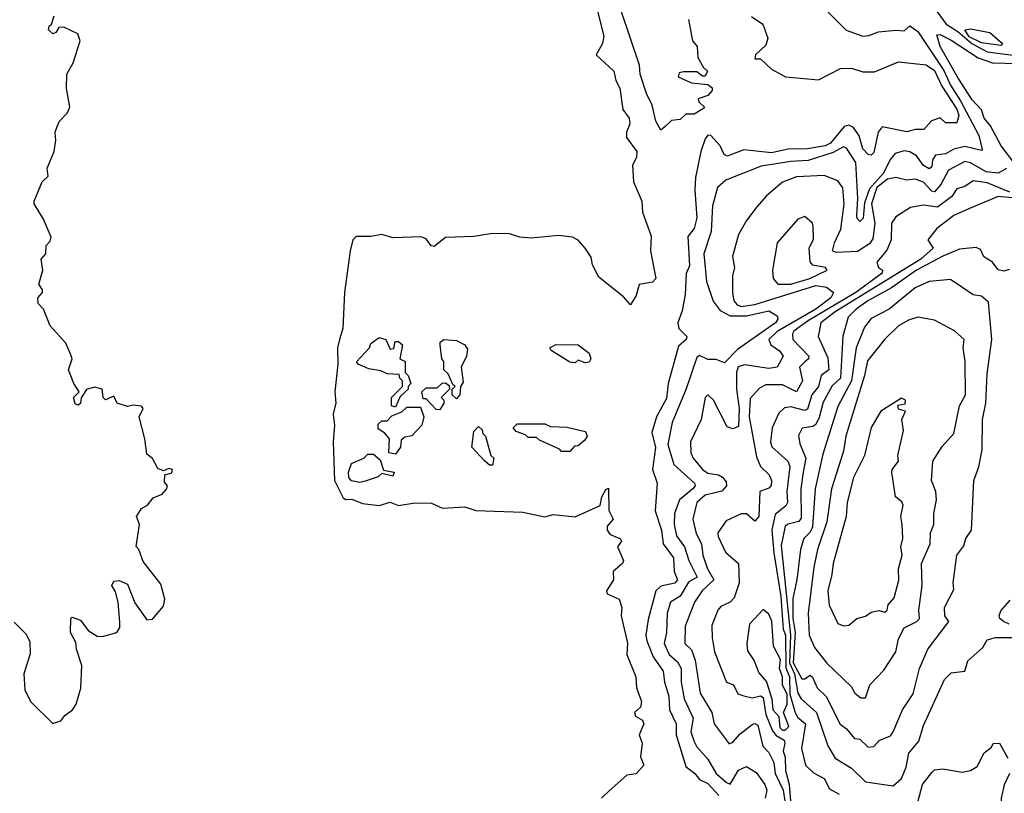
# Model space of a CAD drawing. Extents: x 1995148 to 2088947, y 769131 to 906009.
# Tile 60 of 256: x 2029375 to 2032937, y 773613 to 776412. Entities that reach past the tile are written whole.
import ezdxf

# ---------------------------------------------------------------- set-up
doc = ezdxf.new("R2010")
doc.units = 0

msp = doc.modelspace()

# ---------------------------------------------------------------- linework, layer by layer
at = {"layer": '0CON05XD'}
for points in [[(2031695, 776012.5), (2031676.2, 776045), (2031663, 776103), (2031642.5, 776145), (2031619.6, 776215), (2031617.7, 776247.7), (2031517.3, 776545)], [(2032642.2, 776512.2), (2032726.9, 776395), (2032768.8, 776368.8), (2032819.5, 776325), (2032875, 776295.4), (2033035, 776275.1)], [(2031465, 776442.5), (2031488.5, 776351.5), (2031483.8, 776325), (2031461.2, 776285), (2031525, 776226), (2031531.9, 776191.9), (2031546.3, 776163.7), (2031556.8, 776086.8), (2031580.5, 776055), (2031582.5, 776035), (2031570, 776005), (2031570, 775985), (2031607.3, 775935), (2031606.8, 775913.2), (2031592, 775885), (2031596.2, 775825), (2031625.7, 775755.7), (2031628.8, 775715), (2031659.1, 775629.1), (2031656.7, 775575), (2031676.7, 775475), (2031665, 775462.5), (2031616, 775454), (2031605.5, 775414.5), (2031585, 775380), (2031559.5, 775409.5), (2031470.6, 775480.6), (2031446.8, 775525), (2031442.1, 775552.1), (2031421.2, 775585), (2031395, 775613.8), (2031375, 775625.4), (2031325, 775631.2), (2031225, 775621.3), (2031185, 775624.7), (2031146.7, 775636.7), (2031085, 775638.5), (2031017.7, 775627.7), (2030915, 775623.3), (2030875, 775591.2), (2030863.6, 775593.6), (2030845, 775618.6), (2030826.6, 775626.6), (2030725, 775622.5), (2030685, 775634.7), (2030645, 775627.3), (2030592.5, 775627.5), (2030580, 775615), (2030570, 775575), (2030550, 775425), (2030544.2, 775294.2), (2030532.5, 775255), (2030524.5, 775225), (2030525.6, 775165), (2030514.6, 775065.4), (2030518.5, 775025), (2030509.1, 774985), (2030513.6, 774945), (2030509.1, 774885), (2030514, 774745), (2030545, 774681.4), (2030555, 774675.7), (2030577, 774677), (2030615, 774661.9), (2030675, 774654.3), (2030715, 774666.7), (2030745, 774654.4), (2030805, 774663.8), (2030865, 774662.5), (2030905, 774644.4), (2030985, 774650), (2031025, 774636.7), (2031195, 774630.4), (2031275, 774612.7), (2031305, 774621.8), (2031385, 774613.6), (2031475.6, 774654.4), (2031480.8, 774685), (2031495, 774712.5), (2031505, 774717.5), (2031506.7, 774636.7), (2031522.5, 774605), (2031500.7, 774579.3), (2031500.6, 774565), (2031510.5, 774550.5), (2031530.6, 774540.6), (2031547.5, 774535), (2031552.5, 774525), (2031537.5, 774505), (2031560, 774455), (2031555.9, 774444.1), (2031522.5, 774415), (2031523.3, 774385), (2031497.5, 774345), (2031500, 774335), (2031543.8, 774315), (2031553.3, 774285), (2031551.2, 774255), (2031574.3, 774155.7), (2031571.4, 774115), (2031603.8, 774035), (2031606, 773995), (2031624.2, 773945), (2031621.2, 773925), (2031598.8, 773905), (2031602.5, 773892.5), (2031627.7, 773877.7), (2031633.3, 773865), (2031616.7, 773825), (2031627.5, 773795), (2031621.2, 773745), (2031633.3, 773715), (2031605, 773683.8), (2031571.7, 773678.3), (2031507.8, 773622.2), (2031480, 773595)], [(2032295, 776444), (2032365, 776373.8), (2032425, 776352), (2032447.5, 776355)], [(2029355, 774232.3), (2029398.6, 774188.6), (2029411.2, 774161.2), (2029412.6, 774117.4), (2029389.4, 774045), (2029393.2, 773986.8), (2029413.6, 773945), (2029495, 773865.7), (2029523.3, 773875), (2029538.8, 773895), (2029566, 773915), (2029579.2, 773935), (2029596.6, 773993.4), (2029600, 774075), (2029580, 774135), (2029578.3, 774158.3), (2029558.8, 774195), (2029560, 774245), (2029565, 774250), (2029595, 774240), (2029622.4, 774202.4), (2029655, 774182), (2029675, 774180), (2029726.7, 774195), (2029737, 774213), (2029737.3, 774232.7), (2029730.8, 774305), (2029722, 774342), (2029708.8, 774365), (2029715, 774380), (2029735, 774383.3), (2029765, 774370), (2029792, 774302), (2029835, 774241.2), (2029855, 774242.5), (2029895, 774290.6), (2029899.6, 774315), (2029885, 774370), (2029822.2, 774452.2), (2029805.6, 774495), (2029795.8, 774505.8), (2029808.8, 774585), (2029797.5, 774615), (2029815, 774643.3), (2029836.7, 774655), (2029858, 774682), (2029890, 774695), (2029906.4, 774713.6), (2029910, 774725), (2029898.3, 774738.3), (2029900, 774765), (2029925, 774772.5), (2029927.5, 774785), (2029915, 774787.5), (2029895, 774780), (2029875, 774787.5), (2029855, 774823.8), (2029835, 774840), (2029827.8, 774895), (2029806.7, 774975), (2029821.2, 775005), (2029815, 775013.3), (2029785, 775017.5), (2029765, 775012.5), (2029727.5, 775025), (2029715, 775050), (2029685, 775036.7), (2029676.7, 775045), (2029673.3, 775075), (2029645, 775082.2), (2029616.6, 775073.4), (2029596.7, 775043.3), (2029595, 775023.8), (2029585, 775016.7), (2029575, 775022.5), (2029570, 775045), (2029590, 775065), (2029570.8, 775095), (2029552, 775145), (2029564.2, 775185), (2029559.7, 775199.7), (2029541.7, 775241.7), (2029484.7, 775304.7), (2029461.2, 775365), (2029442, 775385), (2029440, 775405), (2029457.5, 775425), (2029457.5, 775435), (2029443.8, 775455), (2029458, 775505), (2029452.5, 775545), (2029470, 775565), (2029471.2, 775595), (2029485, 775610), (2029488.6, 775625), (2029460.6, 775690.6), (2029427.5, 775745), (2029427.5, 775755), (2029456.2, 775825), (2029478, 775845), (2029474.4, 775875), (2029499.2, 775935), (2029505.6, 775975.6), (2029503.1, 776005), (2029510, 776025), (2029519.2, 776045), (2029546.7, 776073.3), (2029556, 776095), (2029544.1, 776164.1), (2029545.2, 776214.8), (2029568.5, 776255), (2029594, 776335), (2029585, 776360), (2029535, 776384), (2029516.2, 776383.8), (2029506, 776365), (2029495, 776360), (2029479.2, 776375), (2029481.2, 776388.8), (2029490, 776395), (2029500, 776425)], [(2032022.7, 776422.7), (2032063.8, 776395), (2032081.2, 776345), (2032075, 776320), (2032037.5, 776285), (2032035, 776270), (2032055, 776270), (2032095, 776232.2), (2032146.2, 776205), (2032265, 776194.1), (2032345, 776234.5), (2032385, 776236.4), (2032425, 776223.1), (2032467.1, 776222.9), (2032555, 776259.4), (2032655, 776248.1), (2032685, 776227.7), (2032711.7, 776171.7), (2032765, 776088.5), (2032772.7, 776065), (2032765, 776038), (2032725, 776038), (2032705, 776056.7), (2032673.8, 776046.2), (2032646.7, 776015), (2032615, 776014.5), (2032585, 776005.4), (2032495, 776024.4), (2032481.2, 776005), (2032465, 775931.2), (2032455, 775922), (2032445, 775924.3), (2032425.6, 775945), (2032411.7, 775991.7), (2032391.2, 776021.2), (2032375, 776030.4), (2032357.8, 776025), (2032308.1, 775965), (2032288.9, 775955), (2032225, 775944.7), (2032155, 775943.5), (2032095, 775930.6), (2031995, 775940.3), (2031935, 775918.4), (2031924, 775924), (2031908.8, 775955), (2031875, 775993.3), (2031865, 775994.3), (2031855, 775980.8), (2031839.2, 775935), (2031819.6, 775840.4), (2031817, 775795), (2031824.7, 775695), (2031815, 775656), (2031792.8, 775627.2), (2031798.3, 775521.7), (2031786.7, 775493.3), (2031782.4, 775417.6), (2031771.7, 775358.3), (2031756, 775315), (2031760, 775295), (2031788.1, 775265), (2031785.7, 775255), (2031758.8, 775231.2), (2031720.9, 775095), (2031715, 775041.2), (2031679.1, 774975), (2031662.1, 774917.9), (2031675.6, 774864.4), (2031664.4, 774785), (2031681.9, 774735), (2031673.8, 774635), (2031697.2, 774565), (2031703.4, 774515), (2031740.9, 774465), (2031742.9, 774415), (2031754.6, 774385), (2031745, 774373.1), (2031695, 774362.6), (2031675.9, 774345), (2031648.5, 774241.5), (2031640.9, 774185), (2031643.9, 774165), (2031666.8, 774106.8), (2031703.3, 774055), (2031708.4, 774015), (2031724.1, 773965), (2031725.4, 773915.4), (2031750.5, 773865), (2031750, 773825), (2031785, 773710), (2031818.1, 773685), (2031835, 773663.1), (2031865, 773648), (2031905, 773604.7)], [(2031795, 776412.5), (2031808.8, 776335), (2031825.6, 776315), (2031828, 776275), (2031848.6, 776238.6), (2031863.3, 776225), (2031855, 776207.5), (2031845, 776207.5), (2031825, 776223.3), (2031776.4, 776223.6), (2031761.2, 776218.8), (2031757.5, 776205), (2031805, 776183.3), (2031865, 776177.5), (2031880, 776165), (2031880, 776155), (2031865, 776137.5), (2031830, 776125), (2031832.5, 776115), (2031852.5, 776095), (2031849.3, 776090.7), (2031815, 776070), (2031785, 776070), (2031765, 776050), (2031733, 776047), (2031710, 776025), (2031695, 776012.5)], [(2032447.5, 776355), (2032482.7, 776367.3), (2032545, 776374.3), (2032575, 776370.8), (2032595, 776390), (2032625, 776368.8), (2032718.1, 776228.1), (2032742.1, 776175), (2032778.7, 776118.7), (2032845, 775993.3), (2032857.5, 775942.5), (2032855, 775938), (2032795, 775952.6), (2032755, 775943.8), (2032725, 775926.5), (2032688.4, 775921.6), (2032676.9, 775905), (2032675, 775878.8), (2032665, 775872.1), (2032645, 775883.8), (2032619.6, 775919.6), (2032595, 775933.8), (2032575, 775937.1), (2032542.2, 775927.8), (2032525, 775907.1), (2032498.8, 775855), (2032449.7, 775800.3), (2032431.2, 775748.8), (2032426.3, 775693.7), (2032415, 775681.2), (2032405, 775692.5), (2032403.9, 775703.9), (2032407.4, 775765), (2032399.7, 775895), (2032366.8, 775946.8), (2032355, 775951.5), (2032318.3, 775931.7), (2032228.2, 775901.8), (2032165, 775899.2), (2032058.1, 775881.9), (2031929.4, 775830.6), (2031900, 775805), (2031881.7, 775738.3), (2031876.2, 775645), (2031850.7, 775565), (2031860.2, 775465), (2031883.7, 775393.7), (2031909.3, 775359.3), (2031945, 775340.4), (2032005, 775340.8), (2032085, 775358.6), (2032115, 775340), (2032118, 775328), (2032108.9, 775315), (2031971.4, 775218.6), (2031925, 775170.8), (2031895, 775182), (2031865, 775182.9), (2031835, 775196.9), (2031825, 775190), (2031786.1, 775076.1), (2031736, 774955), (2031720.5, 774875), (2031742.2, 774802.2), (2031816.5, 774735), (2031818.5, 774725), (2031810, 774715), (2031762.1, 774675), (2031743.5, 774625), (2031742.6, 774585), (2031751.8, 774545), (2031779.6, 774505), (2031796, 774455), (2031826.2, 774395), (2031795, 774376.7), (2031765, 774326.2), (2031730, 774305), (2031717.7, 774265), (2031714.7, 774195), (2031706.1, 774155), (2031724.6, 774115), (2031755, 774088.8), (2031767.6, 774065), (2031767.6, 774015), (2031778.6, 773955), (2031811, 773885), (2031803.2, 773835), (2031815, 773800.8), (2031825, 773780.6), (2031865, 773736.7), (2031895.3, 773685), (2031932.4, 773652.4), (2031945, 773645.7), (2031975, 773696.7), (2032005, 773710), (2032038.9, 773688.9), (2032071.2, 773645), (2032078.5, 773625), (2032071.8, 773595)], [(2032975, 775890.7), (2032926.2, 775955), (2032887.1, 776027.1), (2032864.5, 776055), (2032854.3, 776085), (2032821.6, 776121.6), (2032770.4, 776200.4), (2032704.8, 776315), (2032693.5, 776356.5), (2032705, 776357.8), (2032745, 776337.9), (2032843.1, 776273.1), (2032895, 776256.1), (2032985, 776253)], [(2032925, 776318.8), (2032855, 776328.1), (2032810, 776350), (2032794, 776375), (2032815, 776378.7), (2032885, 776365.3), (2032931.2, 776325), (2032925, 776318.8)], [(2032945, 775873.3), (2032915, 775856.5), (2032871.7, 775861.7), (2032815, 775894.1), (2032795, 775898.9), (2032735, 775866.7), (2032708.2, 775815), (2032685, 775789.1), (2032675, 775791.8), (2032645, 775824.2), (2032615, 775834.3), (2032585, 775831.5), (2032545, 775841.3), (2032515, 775834.8), (2032475.8, 775804.2), (2032456.4, 775745), (2032469.3, 775675), (2032461.4, 775618.6), (2032449.7, 775600.3), (2032406.7, 775573.3), (2032329.2, 775569.2), (2032315.6, 775575), (2032322.4, 775605), (2032346.4, 775653.6), (2032357.4, 775745), (2032352.8, 775802.8), (2032335, 775829.2), (2032285, 775847.8), (2032185, 775842.7), (2032135, 775823.5), (2032076.9, 775775), (2032042.5, 775735), (2032004.5, 775685.5), (2031976, 775635), (2031954.2, 775555), (2031961.4, 775515), (2031954.4, 775485), (2031954.3, 775425), (2031958.6, 775395), (2031970.2, 775380.2), (2031985, 775374.3), (2032035, 775381.5), (2032255, 775449.8), (2032294.3, 775444.3), (2032318.8, 775425), (2032310, 775405), (2032255.7, 775365), (2032115, 775283.2), (2032085.3, 775255), (2032092, 775235), (2032124.1, 775214.1), (2032137.7, 775195), (2032115.8, 775155), (2032085, 775150.3), (2031997.1, 775162.9), (2031974, 775156), (2031968.5, 775135), (2031968.6, 775075), (2031977.4, 775005), (2031975, 774940), (2031955, 774931.2), (2031935, 774939.2), (2031885, 775035.5), (2031865, 775054.3), (2031855.4, 775044.6), (2031840.4, 774965), (2031802.5, 774885), (2031803.3, 774845), (2031811.1, 774825), (2031845.5, 774785), (2031865, 774771.1), (2031903.3, 774765), (2031917.1, 774757.1), (2031930.4, 774740.4), (2031932.5, 774725), (2031915, 774705.5), (2031855, 774691.8), (2031825.4, 774665), (2031810.4, 774605), (2031822.7, 774552.7), (2031841.3, 774515), (2031846.3, 774475), (2031863.8, 774425), (2031885.8, 774385), (2031844.6, 774345), (2031816.5, 774305), (2031782.3, 774217.7), (2031781.2, 774155), (2031805, 774132.7), (2031819.2, 774095), (2031836.9, 773975), (2031878.9, 773905), (2031887.5, 773865), (2031942, 773792), (2031955, 773797.5), (2031982.2, 773827.8), (2032025, 773861.5), (2032035, 773865.6), (2032045, 773860), (2032063.9, 773783.9), (2032085, 773760.9), (2032103.2, 773725), (2032108.6, 773685), (2032136.8, 773625), (2032153.3, 773523.3)], [(2032957.8, 775787.8), (2032875, 775820.9), (2032825, 775828.2), (2032795, 775808.2), (2032765, 775799.4), (2032747.6, 775772.4), (2032695, 775733.6), (2032645, 775740.4), (2032597.3, 775732.7), (2032545, 775698.8), (2032528.6, 775675), (2032527.7, 775615), (2032512.4, 775577.6), (2032475.8, 775535), (2032482, 775515), (2032496, 775505), (2032495.6, 775495), (2032400.6, 775425), (2032225, 775320.9), (2032175.9, 775285), (2032170.4, 775275), (2032172.7, 775255), (2032230.4, 775195), (2032229.1, 775185), (2032216, 775174), (2032196.2, 775155), (2032206.7, 775105), (2032185, 775065.7), (2032135, 775090.7), (2032075, 775091.1), (2032051.4, 775078.6), (2032018.2, 775041.8), (2032014.5, 774975), (2032040.3, 774830.3), (2032055, 774795.5), (2032086.5, 774765), (2032094.5, 774745), (2032093.8, 774726.2), (2032085, 774716.7), (2032052.5, 774705), (2032048.8, 774615), (2032035, 774597.5), (2032005, 774624.2), (2031985, 774624.4), (2031931.2, 774598.8), (2031900.6, 774555), (2031901.7, 774541.7), (2031928.9, 774485), (2031975.6, 774445), (2031977.7, 774375), (2031959.8, 774320.2), (2031945, 774304.5), (2031911.1, 774288.9), (2031900.8, 774275), (2031879.4, 774220.6), (2031880.5, 774175), (2031888.9, 774125), (2031932, 774015), (2031957.5, 774005), (2031973.1, 773973.1), (2031995, 773965.6), (2032025, 773958.5), (2032055, 773966.2), (2032065, 773960), (2032075, 773898.6), (2032098.6, 773838.7), (2032112, 773822), (2032140.5, 773805), (2032143.4, 773795), (2032137.1, 773765), (2032145, 773743.3), (2032145.2, 773695), (2032159.1, 773645), (2032168.8, 773525)], [(2032965, 775767.3), (2032915, 775771.7), (2032810.8, 775729.2), (2032755, 775702.9), (2032693.6, 775656.3), (2032660.8, 775615), (2032680, 775585), (2032635.8, 775545), (2032324.8, 775355), (2032273.3, 775315), (2032263.6, 775265), (2032298.7, 775188.7), (2032302.5, 775145), (2032275.2, 775124.8), (2032265.2, 775085), (2032241.1, 775055), (2032225, 775002.7), (2032215, 774998.2), (2032165, 775010.9), (2032142.4, 775007.6), (2032121.2, 774988.8), (2032096.9, 774935), (2032091.4, 774885), (2032096.4, 774866.4), (2032154.5, 774815), (2032161.2, 774795), (2032150.9, 774705), (2032152.9, 774665), (2032146.8, 774653.2), (2032108, 774622), (2032096.5, 774566.5), (2032103.2, 774483.2), (2032128.9, 774325), (2032136.8, 774206.8), (2032145.1, 774185), (2032146.4, 774066.4), (2032160.3, 774035), (2032161.3, 773971.3), (2032179.1, 773909.1), (2032189.1, 773889.1), (2032217.6, 773865), (2032203.1, 773775), (2032218, 773715), (2032246.7, 773686.7), (2032285, 773666.5), (2032305, 773629.5), (2032339.4, 773609.4)], [(2032165, 775454.4), (2032233.3, 775475), (2032295.8, 775505), (2032290, 775515), (2032245, 775523.1), (2032235.4, 775535.4), (2032231.4, 775585), (2032247.3, 775617.3), (2032246.2, 775665), (2032243.3, 775675), (2032215, 775700), (2032190.5, 775689.5), (2032116, 775605), (2032098.8, 775505), (2032101.2, 775475), (2032117.5, 775455), (2032165, 775454.4)], [(2032955, 775507.8), (2032935, 775501.8), (2032915, 775506.4), (2032894, 775534), (2032863.8, 775553.8), (2032850.9, 775580.9), (2032835, 775588.1), (2032775, 775581.1), (2032715, 775555.9), (2032619.7, 775505), (2032528.8, 775441.2), (2032443.9, 775395), (2032401.2, 775365), (2032372.3, 775335), (2032353.1, 775266.9), (2032344.8, 775115.2), (2032315, 775087.3), (2032281.6, 775028.4), (2032267.5, 774972.5), (2032255, 774947.7), (2032245, 774940.3), (2032205.5, 774934.5), (2032193.1, 774906.9), (2032196.9, 774876.9), (2032219.5, 774825), (2032209, 774775), (2032201.1, 774715), (2032202, 774608), (2032193.4, 774596.6), (2032155, 774587.3), (2032145, 774578.9), (2032129.9, 774510.1), (2032163.3, 774185), (2032160.3, 774085), (2032178.5, 774045), (2032190.3, 773975), (2032202.6, 773955), (2032258.1, 773905), (2032299.3, 773785), (2032325, 773740.8), (2032385, 773704), (2032435, 773654.3), (2032535, 773640.6)], [(2032445, 773779.6), (2032465, 773782.2), (2032485, 773803.8), (2032525, 773821.4), (2032535.5, 773835), (2032568.5, 773915), (2032607.5, 773972.5), (2032630, 774065), (2032660.6, 774135), (2032736, 774235), (2032722.5, 774255), (2032721.2, 774285), (2032755, 774350), (2032752.5, 774375), (2032766, 774475), (2032791.4, 774508.6), (2032798.6, 774535), (2032818.6, 774565), (2032826.7, 774745), (2032845.7, 774794.3), (2032856.7, 774855), (2032858.9, 774965), (2032870.5, 775025), (2032875, 775130), (2032892.5, 775255), (2032879.5, 775389.5), (2032855, 775412), (2032825, 775416), (2032742.1, 775472.1), (2032665, 775464.5), (2032615, 775441.8), (2032520.6, 775365), (2032455, 775330.8), (2032430.9, 775299.2), (2032401.5, 775225), (2032384.6, 775105.4), (2032335, 775012.5), (2032280.1, 774839.9), (2032252.5, 774715), (2032243, 774577), (2032235, 774557.9), (2032211.5, 774535), (2032199.3, 774495), (2032186.8, 774385), (2032172.4, 774317.6), (2032172.2, 774245), (2032180.7, 774195), (2032173.6, 774085), (2032205, 774027.7), (2032215, 774027.1), (2032235, 774040), (2032243.6, 774033.6), (2032260.5, 773995), (2032292.9, 773962.9), (2032343, 773863), (2032366.6, 773846.6), (2032395, 773811.4), (2032415, 773809.2), (2032445, 773779.6)], [(2032418, 773958), (2032435, 773958.5), (2032450.8, 774005), (2032501.7, 774058.3), (2032544.7, 774125.3), (2032555, 774172), (2032575, 774212), (2032621.2, 774235), (2032630, 774245), (2032627.9, 774275), (2032639.7, 774365), (2032637.1, 774445), (2032669.6, 774515), (2032670.8, 774555), (2032682.1, 774585), (2032681.8, 774625), (2032691.8, 774675), (2032689.4, 774705), (2032673.3, 774745), (2032678.2, 774815), (2032712.7, 774867.3), (2032754.3, 774915), (2032774.7, 775015.3), (2032796.9, 775055), (2032795.4, 775175), (2032788.5, 775225), (2032792, 775255), (2032756.6, 775286.6), (2032685, 775324.2), (2032625, 775335.7), (2032591.2, 775325), (2032555, 775304.3), (2032504.6, 775255.4), (2032442.2, 775177.8), (2032431.8, 775125), (2032363.6, 774905), (2032355, 774851.2), (2032311.8, 774715), (2032295.4, 774595.4), (2032262, 774495), (2032248.3, 774431.7), (2032227.8, 774265), (2032230.9, 774185), (2032250.5, 774140.5), (2032295, 774084.4), (2032385, 773998.8), (2032396.2, 773975), (2032418, 773958)], [(2030735, 775010), (2030720, 775015), (2030720, 775045), (2030760, 775085), (2030760, 775105), (2030750, 775115), (2030748.3, 775128.3), (2030705, 775130), (2030681.7, 775141.7), (2030638.3, 775148.3), (2030600, 775165), (2030593.8, 775173.8), (2030640, 775225), (2030645, 775240), (2030675, 775262.5), (2030700, 775255), (2030715, 775220), (2030728.3, 775221.7), (2030733, 775247), (2030745, 775247.5), (2030760, 775235), (2030750, 775185), (2030770, 775175), (2030770, 775135), (2030780, 775125), (2030790, 775095), (2030780, 775085), (2030780, 775075), (2030751.7, 775048.3), (2030735, 775010)], [(2030955, 775040), (2030940, 775055), (2030940, 775075), (2030950, 775085), (2030941.7, 775091.7), (2030925, 775130), (2030910, 775145), (2030910, 775175), (2030902.5, 775185), (2030896.2, 775235), (2030896.2, 775245), (2030910, 775255), (2030955, 775251.2), (2030985.8, 775235.8), (2030995, 775220), (2030991.2, 775195), (2030972.5, 775155), (2030979.3, 775100.7), (2030970, 775085), (2030967.5, 775055), (2030955, 775040)], [(2031385, 775170), (2031365, 775172.5), (2031297.5, 775215), (2031293.3, 775225), (2031315, 775237.1), (2031395.5, 775235.5), (2031435.5, 775205.5), (2031440.8, 775185), (2031435, 775173.3), (2031420.7, 775170.7), (2031395, 775180), (2031385, 775170)], [(2030895, 775000), (2030881.7, 775001.7), (2030845, 775040), (2030835, 775040), (2030830, 775065), (2030845, 775080), (2030885, 775080), (2030903, 775097), (2030915, 775097.5), (2030928.3, 775088.3), (2030930, 775075), (2030900, 775045), (2030910, 775035), (2030910, 775025), (2030895, 775000)], [(2032355, 774218.8), (2032375, 774221.2), (2032404.3, 774245.7), (2032435, 774253.8), (2032455, 774268.8), (2032485, 774274.2), (2032505, 774268.6), (2032514, 774275), (2032517.5, 774295), (2032539.2, 774320.8), (2032555.8, 774384.2), (2032554.6, 774425), (2032567.8, 774475), (2032563.5, 774505), (2032570, 774535), (2032568.1, 774585), (2032562.5, 774615), (2032571.4, 774655), (2032567, 774667), (2032543.3, 774685), (2032530, 774775), (2032531.2, 774785), (2032554, 774815), (2032552.5, 774835), (2032572.5, 774925), (2032566.2, 774965), (2032580, 774995), (2032555, 775002.5), (2032552.5, 775017.5), (2032578.3, 775021.7), (2032580, 775035), (2032565, 775042.5), (2032490, 774995), (2032455, 774936.2), (2032431.8, 774835), (2032391.8, 774755), (2032369.2, 774665), (2032365.3, 774614.7), (2032318.2, 774445), (2032313.1, 774405), (2032298.4, 774345), (2032304.1, 774294.1), (2032335, 774227.5), (2032355, 774218.8)], [(2030735, 774840), (2030710, 774845), (2030712.5, 774895), (2030696.4, 774916.4), (2030671.7, 774931.7), (2030671.7, 774948.3), (2030685, 774960), (2030705, 774960), (2030721.7, 774978.3), (2030757, 774993), (2030775, 775010), (2030825, 775010), (2030837.5, 774975), (2030830, 774945), (2030793.6, 774906.4), (2030768.3, 774901.7), (2030755, 774890), (2030752.5, 774865), (2030735, 774840)], [(2031085, 774800), (2031075, 774800), (2031055, 774817.5), (2031011.2, 774865), (2031018.3, 774921.7), (2031035, 774940), (2031048.3, 774928.3), (2031050, 774915), (2031060, 774905), (2031080, 774835), (2031090, 774825), (2031085, 774800)], [(2031365, 774850), (2031335, 774850), (2031328.3, 774858.3), (2031255, 774890), (2031245, 774900), (2031215, 774900), (2031205, 774910), (2031171.7, 774921.7), (2031160, 774935), (2031175, 774950), (2031275, 774950), (2031295, 774940), (2031355, 774937.5), (2031421.7, 774921.7), (2031427.5, 774905), (2031419.3, 774890.7), (2031395, 774870), (2031381.7, 774868.3), (2031365, 774850)], [(2030605, 774737.5), (2030575, 774743.3), (2030566.1, 774756.1), (2030564.3, 774775), (2030575, 774806.7), (2030620, 774825), (2030635, 774840), (2030655, 774840), (2030679.3, 774819.3), (2030691.7, 774781.7), (2030730, 774775), (2030725, 774760), (2030685, 774770), (2030671.7, 774758.3), (2030625, 774742.5), (2030605, 774737.5)], [(2032955, 774224.5), (2032933.8, 774235), (2032921.2, 774245), (2032919.2, 774255), (2032925, 774273.3), (2032958.3, 774311.7)], [(2032135, 773841.2), (2032145, 773841.9), (2032158.1, 773855), (2032138.8, 773905), (2032151.2, 773935), (2032151.1, 773971.1), (2032134.3, 774005), (2032134.3, 774035), (2032123.5, 774065), (2032127.4, 774097.4), (2032102.3, 774145), (2032095.6, 774235.6), (2032085, 774260.9), (2032065, 774278.6), (2032015.6, 774225), (2032005.6, 774155), (2032007.9, 774127.9), (2032032.3, 774092.3), (2032048.7, 774048.7), (2032076.8, 774016.8), (2032096.6, 773955), (2032099.9, 773915), (2032121.5, 773891.5), (2032125, 773850.8), (2032135, 773841.2)], [(2032535, 773640.6), (2032565, 773666.2), (2032582.6, 773707.4), (2032592.3, 773757.7), (2032628.1, 773801.9), (2032645, 773858), (2032720.6, 774025), (2032745, 774049.4), (2032794, 774055), (2032805, 774092.5), (2032859.5, 774140.5), (2032875, 774167.9), (2032905, 774176.9), (2032965, 774177.1)], [(2032608.3, 773521.7), (2032641.2, 773645), (2032675, 773688), (2032685, 773697.8), (2032715, 773702.2), (2032785, 773689.5), (2032815, 773695.3), (2032839.4, 773710.6), (2032865, 773759.2), (2032890.5, 773779.5), (2032897, 773793), (2032920, 773795), (2032950.2, 773740.2)], [(2032955.8, 773685), (2032936.8, 773643.2), (2032925.7, 773595), (2032926, 773565), (2032935.9, 773545.9), (2032976.2, 773536.2)]]:
    msp.add_lwpolyline(points, dxfattribs=at)

doc.saveas('drawing.dxf')
